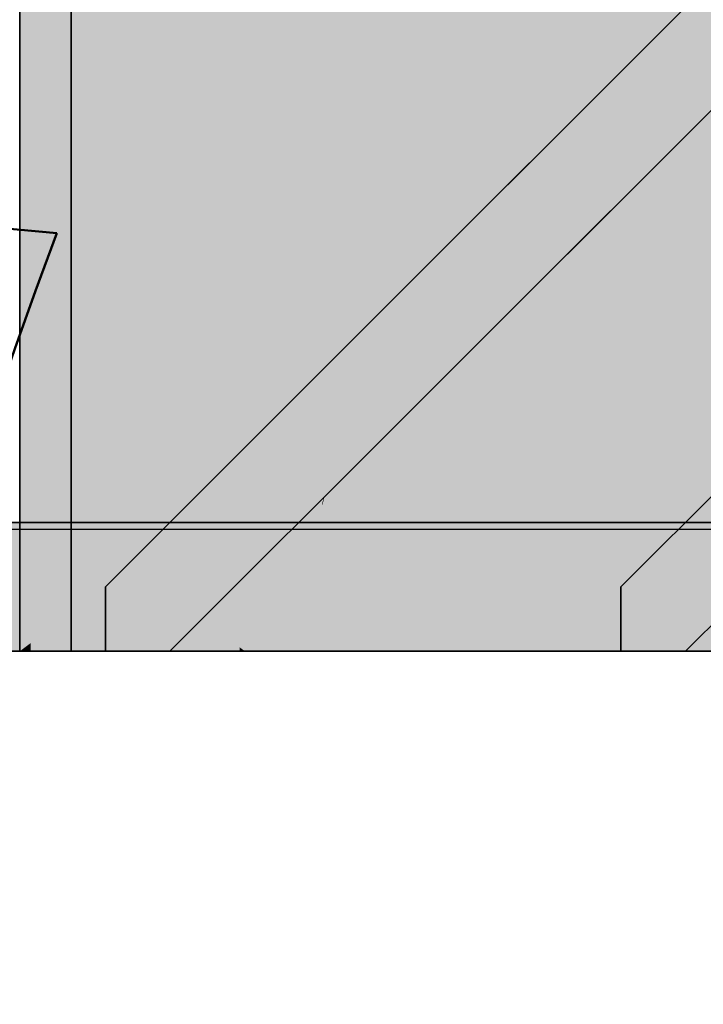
# Model space of a CAD drawing. Extents: x -357 to 533, y -64 to 530.
# Tile 15 of 135: x -82.682 to -82.152, y 218.502 to 219.267. Entities that reach past the tile are written whole.
import ezdxf

# ---------------------------------------------------------------- set-up
doc = ezdxf.new("R2010")
doc.units = 0
doc.layers.get('0').update_dxf_attribs({"lineweight": 35})
doc.layers.add('5_EG-BESTAND', color=7, linetype='Continuous', lineweight=25)
for name, color, linetype, lineweight, true_color in [('L_Auslass', 7, 'Continuous', 35, 0xababab), ('L_Auslass-Shading', 7, 'Continuous', 35, 0xababab), ('X_Aenderungen', 4, 'Continuous', 50, 0x00ffff)]:
    doc.layers.add(name, color=color, linetype=linetype, lineweight=lineweight, true_color=true_color)

# ---------------------------------------------------------------- blocks, each defined once
blk = doc.blocks.new('Shading-A06HSW5UNL', base_point=(-74.85352, 218.88835))
at = {"layer": 'L_Auslass-Shading', "color": 251, "true_color": 0x5d5d5d}
for points in [[(-82.67389, 219.65668), (-82.68228, 219.77625), (-82.67389, 218.78253), (-82.68228, 218.77625)], [(-82.68228, 218.77625), (-82.67326, 218.77625), (-82.68228, 219.77625), (-82.67326, 219.65884)], [(-82.64713, 219.77625), (-82.65125, 219.334), (-82.63206, 219.77625), (-82.63795, 219.14449)], [(-82.63206, 219.77625), (-82.64713, 219.77625), (-82.63206, 219.12277), (-82.64713, 219.3188)], [(-82.57203, 219.77625), (-82.64228, 219.77625), (-82.56579, 219.13869), (-82.56562, 218.87625)], [(-82.64228, 219.77625), (-82.64228, 218.87625), (-82.56562, 218.87625)], [(-82.57203, 219.77625), (-82.64228, 219.77625), (-82.56619, 219.14969), (-82.56619, 218.77625)], [(-82.64228, 219.77625), (-82.64228, 218.77625), (-82.56619, 218.77625)], [(-82.63795, 219.14449), (-82.63439, 219.09377), (-82.63206, 219.77625), (-82.62867, 219.77625)], [(-82.62867, 219.77625), (-82.63439, 219.09377), (-82.61352, 219.02182), (-82.62934, 219.02182)], [(-82.62867, 219.77625), (-82.63206, 219.77625), (-82.62801, 219.07002), (-82.63206, 219.12277)], [(-82.62801, 219.07002), (-82.60542, 218.77625), (-82.62867, 219.77625), (-82.60542, 219.77625)], [(-82.62867, 219.77625), (-82.61352, 219.02182), (-82.60542, 219.77625)], [(-82.56619, 219.77625), (-82.57203, 219.77625), (-82.56579, 219.13869)], [(-82.56619, 219.77625), (-82.57203, 219.77625), (-82.56619, 219.14969)], [(-82.67389, 218.78253), (-82.65125, 218.79953), (-82.67389, 219.65668), (-82.65125, 219.334)], [(-82.67326, 219.65884), (-82.67326, 218.77625), (-82.64713, 219.3188), (-82.64713, 218.77625)], [(-82.63795, 219.14449), (-82.65125, 219.334), (-82.63795, 218.80949), (-82.65125, 218.79953)], [(-82.63206, 219.12277), (-82.64713, 219.3188), (-82.63206, 218.77625), (-82.64713, 218.77625)], [(-82.63439, 219.09377), (-82.63795, 219.14449), (-82.63416, 218.81235), (-82.63795, 218.80949)], [(-82.62801, 219.07002), (-82.63206, 219.12277), (-82.62773, 218.77625), (-82.63206, 218.77625)], [(-82.63416, 218.81235), (-82.61562, 218.82625), (-82.63439, 219.09377)], [(-82.62773, 218.77625), (-82.60542, 218.77625), (-82.62801, 219.07002)], [(-82.62934, 219.02182), (-82.61562, 218.82625), (-82.61352, 219.02182)], [(-82.63412, 218.77625), (-82.61562, 218.77625), (-82.63416, 218.81235), (-82.61562, 218.82625)], [(-82.63416, 218.81235), (-82.63795, 218.80949), (-82.63412, 218.77625), (-82.63795, 218.77625)], [(-82.63795, 218.80949), (-82.65125, 218.79953), (-82.63795, 218.77625), (-82.65125, 218.77625)], [(-82.67389, 218.77625), (-82.65125, 218.77625), (-82.67389, 218.78253), (-82.65125, 218.79953)], [(-82.67389, 218.78253), (-82.68228, 218.77625), (-82.67389, 218.77625)]]:
    blk.add_solid(points, dxfattribs=at)
at = {"layer": 'L_Auslass-Shading', "color": 251, "true_color": 0x6c6c6c}
for points in [[(-82.60784, 218.83403), (-82.60542, 219.77625), (-82.61401, 218.82785), (-82.61352, 219.02182)], [(-82.56421, 218.87766), (-82.60542, 219.77625), (-82.60784, 218.83403)], [(-82.46352, 218.97835), (-82.46054, 219.08788), (-82.56421, 218.87766), (-82.60542, 219.77625)], [(-82.51743, 218.92444), (-82.51756, 219.54968), (-82.56579, 219.13869), (-82.56619, 219.77625)], [(-82.51743, 218.92444), (-82.50744, 218.93442), (-82.51756, 219.54968), (-82.50757, 219.50311)], [(-82.50744, 218.93442), (-82.47298, 218.96887), (-82.50757, 219.50311), (-82.47269, 219.34064)], [(-82.47269, 219.34064), (-82.47298, 218.96887), (-82.43279, 219.15468), (-82.43656, 219.00531)], [(-82.43656, 219.00531), (-82.43562, 219.00624), (-82.43279, 219.15468), (-82.41657, 219.07913)], [(-82.51743, 218.92444), (-82.56579, 219.13869), (-82.51938, 218.92249)], [(-82.56579, 219.13869), (-82.56562, 218.87625), (-82.51938, 218.92249)], [(-82.44804, 218.99382), (-82.44838, 219.03012), (-82.46352, 218.97835), (-82.46054, 219.08788)], [(-82.43562, 219.00624), (-82.40706, 219.03481), (-82.41657, 219.07913)], [(-82.44201, 218.99985), (-82.44838, 219.03012), (-82.44804, 218.99382)], [(-82.61352, 219.02182), (-82.61562, 218.82625), (-82.61401, 218.82785)]]:
    blk.add_solid(points, dxfattribs=at)
at = {"layer": 'L_Auslass-Shading', "color": 8, "true_color": 0x6e6e6e}
for points in [[(-82.60542, 219.77625), (-82.60542, 218.77625), (-82.49475, 219.29002), (-82.49709, 218.77625)], [(-82.49253, 219.77625), (-82.60542, 219.77625), (-82.46054, 219.08788)], [(-82.52093, 219.14969), (-82.52093, 219.57539), (-82.56619, 219.14969), (-82.56619, 219.77625)], [(-82.44118, 219.22148), (-82.44118, 219.77625), (-82.52093, 219.57539), (-82.52093, 219.77625)], [(-82.4162, 219.77625), (-82.49253, 219.77625), (-82.4162, 218.94495), (-82.49475, 219.29002)], [(-82.46054, 219.08788), (-82.47607, 219.77625), (-82.49253, 219.77625)], [(-82.44362, 219.1405), (-82.4162, 219.77625), (-82.47607, 219.77625)], [(-82.46054, 219.08788), (-82.44838, 219.03012), (-82.47607, 219.77625), (-82.44362, 219.1405)], [(-82.47269, 219.34064), (-82.42812, 219.20691), (-82.44118, 219.77625), (-82.37728, 219.77625)], [(-82.43981, 219.06595), (-82.4162, 219.77625), (-82.44362, 219.1405)], [(-82.34084, 219.15814), (-82.34084, 219.77625), (-82.44118, 219.22148), (-82.44118, 219.77625)], [(-82.40626, 219.77625), (-82.4162, 219.77625), (-82.43857, 219.0415), (-82.43981, 219.06595)], [(-82.40626, 219.77625), (-82.43857, 219.0415), (-82.43728, 219.0571)], [(-82.43728, 219.0571), (-82.43176, 219.12383), (-82.40626, 219.77625), (-82.40402, 219.77625)], [(-82.43176, 219.12383), (-82.3778, 219.77625), (-82.40402, 219.77625)], [(-82.42812, 219.20691), (-82.39939, 219.12068), (-82.37728, 219.77625), (-82.34084, 219.77625)], [(-82.40626, 219.77625), (-82.4162, 219.77625), (-82.40626, 218.90128), (-82.4162, 218.94495)], [(-82.40402, 219.77625), (-82.40626, 219.77625), (-82.40347, 218.88904), (-82.40626, 218.90128)], [(-82.40402, 219.77625), (-82.3778, 218.86789), (-82.3778, 219.77625)], [(-82.40402, 219.77625), (-82.40347, 218.88904), (-82.3778, 218.86789), (-82.39323, 218.84399)], [(-82.44118, 218.77625), (-82.44118, 219.22148), (-82.52093, 218.77625), (-82.52093, 219.57539)], [(-82.42812, 219.20691), (-82.47269, 219.34064), (-82.43279, 219.15468)], [(-82.49709, 218.77625), (-82.4162, 218.77625), (-82.49475, 219.29002), (-82.4162, 218.94495)], [(-82.34084, 219.15814), (-82.44118, 219.22148), (-82.39284, 219.00697)], [(-82.39284, 219.00697), (-82.44118, 219.22148), (-82.44118, 218.86641)], [(-82.41657, 219.07913), (-82.39939, 219.12068), (-82.43279, 219.15468), (-82.42812, 219.20691)], [(-82.34084, 218.77625), (-82.34084, 219.15814), (-82.39284, 219.00697)], [(-82.52093, 218.77625), (-82.52093, 219.14969), (-82.56619, 218.77625), (-82.56619, 219.14969)], [(-82.44838, 219.03012), (-82.44201, 218.99985), (-82.44362, 219.1405), (-82.43981, 219.06595)], [(-82.40706, 219.03481), (-82.39939, 219.12068), (-82.41657, 219.07913)], [(-82.43981, 219.06595), (-82.44201, 218.99985), (-82.43857, 219.0415)], [(-82.44118, 218.77625), (-82.34084, 218.77625), (-82.44118, 218.86641), (-82.39284, 219.00697)], [(-82.40626, 218.90128), (-82.4162, 218.94495), (-82.40626, 218.77625), (-82.4162, 218.77625)], [(-82.40347, 218.88904), (-82.40626, 218.90128), (-82.4034, 218.77625), (-82.40626, 218.77625)], [(-82.40347, 218.88904), (-82.40343, 218.82817), (-82.39323, 218.84399)], [(-82.39323, 218.84399), (-82.3778, 218.77625), (-82.3778, 218.86789)], [(-82.40343, 218.82817), (-82.4034, 218.77625), (-82.39323, 218.84399), (-82.3778, 218.77625)]]:
    blk.add_solid(points, dxfattribs=at)
at = {"layer": 'L_Auslass-Shading', "color": 8, "true_color": 0x797979}
for points in [[(-82.43176, 219.12383), (-82.41581, 219.02605), (-82.3778, 219.77625), (-82.4007, 219.04117)], [(-82.4007, 219.04117), (-82.29301, 219.14885), (-82.3778, 219.77625)], [(-82.29301, 219.14885), (-82.16562, 219.27625), (-82.3778, 219.77625)], [(-82.41581, 219.02605), (-82.43176, 219.12383), (-82.43006, 219.0118), (-82.43728, 219.0571)], [(-82.43006, 219.0118), (-82.43728, 219.0571), (-82.43917, 219.0027), (-82.43857, 219.0415)], [(-82.43857, 219.0415), (-82.44201, 218.99985), (-82.43917, 219.0027)], [(-82.21561, 218.82625), (-82.38123, 218.96063), (-82.21561, 218.77625)]]:
    blk.add_solid(points, dxfattribs=at)
at = {"layer": 'L_Auslass-Shading', "color": 8, "true_color": 0x787878}
for points in [[(-82.34084, 219.77625), (-82.39939, 219.12068), (-82.36201, 219.09659)], [(-82.34084, 219.77625), (-82.30852, 219.46632), (-82.16562, 219.27625), (-82.2183, 219.22357)], [(-82.30852, 219.46632), (-82.27707, 219.16479), (-82.2183, 219.22357)], [(-82.35081, 219.45654), (-82.36201, 219.09659), (-82.27707, 219.16479), (-82.35184, 219.09003)], [(-82.35081, 219.45654), (-82.27707, 219.16479), (-82.28915, 219.28061)], [(-82.36201, 219.09659), (-82.39939, 219.12068), (-82.36256, 219.0793), (-82.40706, 219.03481)], [(-82.35184, 219.09003), (-82.36201, 219.09659), (-82.36256, 219.0793)]]:
    blk.add_solid(points, dxfattribs=at)
at = {"layer": 'L_Auslass-Shading', "color": 8, "true_color": 0x7d7d7d}
for points in [[(-82.32394, 218.77625), (-82.00816, 218.77625), (-82.3778, 218.86789), (-82.3778, 219.77625)], [(-82.3778, 219.77625), (-82.00816, 218.77625), (-82.18925, 219.77625), (-82.00816, 219.33591)], [(-82.17792, 218.89499), (-82.17792, 219.33101), (-82.34084, 219.15814), (-82.34084, 219.77625)], [(-82.04841, 218.97711), (-82.04841, 219.77625), (-82.17792, 219.33101), (-82.17792, 219.77625)], [(-82.04841, 218.77625), (-82.04841, 218.97711), (-82.17792, 218.77625), (-82.17792, 219.33101)], [(-82.17792, 218.77625), (-82.17792, 218.89499), (-82.34084, 218.77625), (-82.34084, 219.15814)], [(-82.3778, 218.77625), (-82.32394, 218.77625), (-82.3778, 218.86789)]]:
    blk.add_solid(points, dxfattribs=at)
at = {"layer": 'L_Auslass-Shading', "color": 8, "true_color": 0x7b7b7b}
for points in [[(-82.1513, 218.97649), (-82.11562, 219.22624), (-82.25642, 219.08545)], [(-82.16562, 218.87625), (-82.1513, 218.97649), (-82.31292, 219.02895), (-82.25642, 219.08545)]]:
    blk.add_solid(points, dxfattribs=at)
at = {"layer": 'L_Auslass-Shading', "color": 8, "true_color": 0x7a7a7a}
for points in [[(-82.21317, 219.1142), (-82.15306, 219.07648), (-82.21351, 219.12836), (-82.11562, 219.22624)], [(-82.22208, 219.11978), (-82.21317, 219.1142), (-82.21351, 219.12836)], [(-82.21561, 218.82625), (-82.15306, 219.07648), (-82.38123, 218.96063), (-82.22208, 219.11978)]]:
    blk.add_solid(points, dxfattribs=at)
at = {"layer": 'L_Auslass-Shading', "color": 8, "true_color": 0x818181}
for points in [[(-82.15205, 218.88982), (-82.00769, 219.03416), (-82.15306, 219.07648), (-82.11562, 219.22624)], [(-82.21561, 218.82625), (-82.15205, 218.88982), (-82.15306, 219.07648)], [(-82.135, 218.80687), (-82.16562, 218.77625), (-82.12721, 218.77625)]]:
    blk.add_solid(points, dxfattribs=at)
at = {"layer": 'L_Auslass-Shading', "color": 8, "true_color": 0x767676}
for points in [[(-82.31292, 219.02895), (-82.32928, 219.01257), (-82.16562, 218.87625), (-82.28811, 218.94608)], [(-82.32928, 219.01257), (-82.3567, 218.98517), (-82.28811, 218.94608)], [(-82.46561, 218.87625), (-82.39416, 218.87625), (-82.3567, 218.98517)], [(-82.28811, 218.94608), (-82.3567, 218.98517), (-82.32344, 218.87625), (-82.3689, 218.94968)], [(-82.3689, 218.94968), (-82.39416, 218.87625), (-82.32344, 218.87625)], [(-82.28811, 218.94608), (-82.32344, 218.87625), (-82.24487, 218.87625)], [(-82.16562, 218.87625), (-82.28811, 218.94608), (-82.24487, 218.87625)], [(-82.83576, 218.77625), (-82.66454, 218.77625), (-82.83576, 218.87625), (-82.66452, 218.83638)], [(-82.83576, 218.87625), (-82.66452, 218.83638), (-82.6645, 218.87625)], [(-82.6645, 218.87625), (-82.66452, 218.83638), (-82.66251, 218.87625), (-82.66251, 218.83591)], [(-82.66251, 218.83591), (-82.40619, 218.77625), (-82.66251, 218.87625), (-82.40619, 218.87625)], [(-82.11174, 218.77625), (-82.50735, 218.87625), (-82.50735, 218.77625)], [(-82.11174, 218.77625), (-82.11174, 218.87625), (-82.50735, 218.87625)], [(-82.66452, 218.83638), (-82.66454, 218.77625), (-82.66251, 218.83591), (-82.66251, 218.77625)], [(-82.66251, 218.77625), (-82.40619, 218.77625), (-82.66251, 218.83591)]]:
    blk.add_solid(points, dxfattribs=at)
at = {"layer": 'L_Auslass-Shading', "color": 252, "true_color": 0x858585}
blk.add_solid([(-82.1513, 218.97649), (-82.16562, 218.87625), (-82.13206, 218.90981)], dxfattribs=at)
at = {"layer": 'L_Auslass-Shading', "color": 8, "true_color": 0x737373}
for points in [[(-82.38123, 218.96063), (-82.41081, 218.93105), (-82.37866, 218.95776), (-82.38699, 218.94487)], [(-82.38699, 218.94487), (-82.37389, 218.95245), (-82.37866, 218.95776)], [(-82.33368, 218.83331), (-82.37389, 218.95245), (-82.4035, 218.9193), (-82.38699, 218.94487)], [(-82.27032, 218.77625), (-82.37389, 218.95245), (-82.28574, 218.77625), (-82.33368, 218.83331)], [(-82.27032, 218.77625), (-82.21561, 218.77625), (-82.37389, 218.95245)], [(-82.38699, 218.94487), (-82.41081, 218.93105), (-82.4035, 218.9193)], [(-82.41415, 218.9277), (-82.42619, 218.91568), (-82.40626, 218.91501), (-82.4162, 218.8996)], [(-82.41415, 218.9277), (-82.40626, 218.91501), (-82.41081, 218.93105), (-82.4035, 218.9193)], [(-82.40626, 218.91501), (-82.32002, 218.77625), (-82.4035, 218.9193), (-82.31441, 218.77625)], [(-82.33368, 218.83331), (-82.4035, 218.9193), (-82.39659, 218.9082)], [(-82.42619, 218.91568), (-82.45775, 218.88411), (-82.46008, 218.8316), (-82.46653, 218.84708)], [(-82.42619, 218.91568), (-82.46008, 218.8316), (-82.4162, 218.8996)], [(-82.4162, 218.8996), (-82.33953, 218.77625), (-82.40626, 218.91501), (-82.32002, 218.77625)], [(-82.31441, 218.77625), (-82.33368, 218.83331), (-82.39659, 218.9082)], [(-82.46008, 218.8316), (-82.43702, 218.77625), (-82.4162, 218.8996), (-82.4101, 218.88979)], [(-82.33953, 218.77625), (-82.4101, 218.88979), (-82.43702, 218.77625)], [(-82.45775, 218.88411), (-82.47485, 218.86702), (-82.46653, 218.84708)], [(-82.49662, 218.77625), (-82.47485, 218.86702), (-82.51801, 218.77625), (-82.48563, 218.85623)], [(-82.47485, 218.86702), (-82.49662, 218.77625), (-82.47607, 218.80685), (-82.49582, 218.77625)], [(-82.47485, 218.86702), (-82.47607, 218.80685), (-82.46653, 218.84708)], [(-82.48563, 218.85623), (-82.56562, 218.77625), (-82.51801, 218.77625)], [(-82.47607, 218.80685), (-82.46008, 218.8316), (-82.46653, 218.84708)], [(-82.46008, 218.8316), (-82.47607, 218.80685), (-82.43702, 218.77625), (-82.48332, 218.77625)], [(-82.33368, 218.83331), (-82.31441, 218.77625), (-82.28574, 218.77625)], [(-82.47607, 218.80685), (-82.49582, 218.77625), (-82.48332, 218.77625)]]:
    blk.add_solid(points, dxfattribs=at)
at = {"layer": 'L_Auslass-Shading', "color": 251, "true_color": 0x606060}
for points in [[(-82.50735, 218.77625), (-82.64228, 218.87625), (-82.64228, 218.77625)], [(-82.50735, 218.77625), (-82.50735, 218.87625), (-82.64228, 218.87625)]]:
    blk.add_solid(points, dxfattribs=at)
at = {"layer": 'L_Auslass-Shading', "color": 252, "true_color": 0x898989}
for points in [[(-81.72284, 218.77625), (-82.40619, 218.87625), (-82.40619, 218.77625)], [(-81.72284, 218.77625), (-81.72284, 218.87625), (-82.40619, 218.87625)]]:
    blk.add_solid(points, dxfattribs=at)
blk = doc.blocks.new('Shading-A06HSW5WNL', base_point=(-74.7712, 218.87625))
at = {"layer": 'L_Auslass-Shading', "color": 251, "true_color": 0x5d5d5d}
for points in [[(-82.68228, 218.77625), (-82.67725, 218.77625), (-82.68228, 219.77625), (-82.67725, 219.71078)], [(-82.6776, 219.70956), (-82.68228, 219.77625), (-82.6776, 218.77975), (-82.68228, 218.77625)], [(-82.65416, 219.77625), (-82.65746, 219.42249), (-82.63909, 219.77625), (-82.64416, 219.23297)], [(-82.63909, 219.77625), (-82.65416, 219.77625), (-82.63909, 219.21429), (-82.65416, 219.41032)], [(-82.64416, 219.23297), (-82.64067, 219.18332), (-82.63909, 219.77625), (-82.6357, 219.77625)], [(-82.6264, 219.58983), (-82.64228, 219.77625), (-82.6264, 218.87625), (-82.64228, 218.87625)], [(-82.62664, 219.57069), (-82.64228, 219.77625), (-82.62664, 218.77625), (-82.64228, 218.77625)], [(-82.6357, 219.77625), (-82.64067, 219.18332), (-82.61126, 219.77625), (-82.61831, 218.86459)], [(-82.6357, 219.77625), (-82.63909, 219.77625), (-82.63512, 219.16269), (-82.63909, 219.21429)], [(-82.6357, 219.77625), (-82.63512, 219.16269), (-82.61126, 219.77625), (-82.61126, 218.85214)], [(-82.56619, 219.77625), (-82.62664, 219.77625), (-82.56562, 218.87625), (-82.6264, 219.58983)], [(-82.56619, 219.77625), (-82.62664, 219.77625), (-82.56619, 218.77625), (-82.62664, 219.57069)], [(-82.61831, 218.86459), (-82.61562, 218.82625), (-82.61126, 219.77625), (-82.60542, 219.77625)], [(-82.61126, 219.77625), (-82.61126, 218.85214), (-82.60542, 219.77625), (-82.6079, 218.80853)], [(-82.6079, 218.80853), (-82.60542, 218.77625), (-82.60542, 219.77625)], [(-82.6776, 218.77975), (-82.65746, 218.79486), (-82.6776, 219.70956), (-82.65746, 219.42249)], [(-82.67725, 219.71078), (-82.67725, 218.77625), (-82.65416, 219.41032), (-82.65416, 218.77625)], [(-82.56562, 218.87625), (-82.6264, 219.58983), (-82.6264, 218.87625)], [(-82.56619, 218.77625), (-82.62664, 219.57069), (-82.62664, 218.77625)], [(-82.64416, 219.23297), (-82.65746, 219.42249), (-82.64416, 218.80484), (-82.65746, 218.79486)], [(-82.63909, 219.21429), (-82.65416, 219.41032), (-82.63909, 218.77625), (-82.65416, 218.77625)], [(-82.64067, 219.18332), (-82.64416, 219.23297), (-82.64037, 218.80769), (-82.64416, 218.80484)], [(-82.63512, 219.16269), (-82.63909, 219.21429), (-82.63477, 218.77625), (-82.63909, 218.77625)], [(-82.64067, 219.18332), (-82.64037, 218.80769), (-82.61831, 218.86459), (-82.61831, 218.82423)], [(-82.63512, 219.16269), (-82.63477, 218.77625), (-82.61126, 218.85214), (-82.61126, 218.77625)], [(-82.61831, 218.82423), (-82.61562, 218.82625), (-82.61831, 218.86459)], [(-82.61126, 218.85214), (-82.61126, 218.77625), (-82.6079, 218.80853), (-82.60799, 218.77625)], [(-82.64037, 218.80769), (-82.64034, 218.77625), (-82.61831, 218.82423), (-82.61831, 218.77625)], [(-82.61831, 218.77625), (-82.61562, 218.77625), (-82.61831, 218.82423), (-82.61562, 218.82625)], [(-82.64416, 218.80484), (-82.65746, 218.79486), (-82.64416, 218.77625), (-82.65746, 218.77625)], [(-82.64037, 218.80769), (-82.64416, 218.80484), (-82.64034, 218.77625), (-82.64416, 218.77625)], [(-82.60799, 218.77625), (-82.60542, 218.77625), (-82.6079, 218.80853)], [(-82.6776, 218.77625), (-82.65746, 218.77625), (-82.6776, 218.77975), (-82.65746, 218.79486)], [(-82.6776, 218.77975), (-82.68228, 218.77625), (-82.6776, 218.77625)]]:
    blk.add_solid(points, dxfattribs=at)
at = {"layer": 'L_Auslass-Shading', "color": 251, "true_color": 0x6c6c6c}
for points in [[(-82.47086, 218.98755), (-82.47235, 219.14398), (-82.61562, 218.82625), (-82.60542, 219.77625)], [(-82.52757, 219.59625), (-82.56619, 219.77625), (-82.5274, 218.91446), (-82.56562, 218.87625)], [(-82.52757, 219.59625), (-82.5274, 218.91446), (-82.51756, 219.54968), (-82.51743, 218.92444)], [(-82.51743, 218.92444), (-82.47298, 218.96887), (-82.51756, 219.54968), (-82.47269, 219.34064)], [(-82.47298, 218.96887), (-82.43893, 219.00293), (-82.47269, 219.34064), (-82.4388, 219.18266)], [(-82.40706, 219.03481), (-82.4388, 219.18266), (-82.43893, 219.00293)], [(-82.4707, 218.97116), (-82.46075, 218.98111), (-82.47235, 219.14398), (-82.46189, 219.0943)], [(-82.46075, 218.98111), (-82.44201, 218.99985), (-82.46189, 219.0943)], [(-82.47086, 218.98755), (-82.61562, 218.82625), (-82.4821, 218.95976)], [(-82.4707, 218.97116), (-82.47086, 218.98755), (-82.4821, 218.95976)]]:
    blk.add_solid(points, dxfattribs=at)
at = {"layer": 'L_Auslass-Shading', "color": 8, "true_color": 0x6e6e6e}
for points in [[(-82.56136, 218.81557), (-82.48575, 218.88306), (-82.60542, 219.77625), (-82.46125, 219.14285)], [(-82.49522, 219.77625), (-82.60542, 219.77625), (-82.4674, 219.16989)], [(-82.60542, 218.77625), (-82.56136, 218.81557), (-82.60542, 219.77625)], [(-82.60542, 219.77625), (-82.47235, 219.14398), (-82.49522, 219.77625), (-82.45361, 219.57855)], [(-82.53024, 219.61667), (-82.56619, 219.77625), (-82.53024, 218.77625), (-82.56619, 218.77625)], [(-82.52093, 219.57539), (-82.44118, 219.22148), (-82.52093, 219.77625), (-82.44118, 219.77625)], [(-82.46125, 219.14285), (-82.45836, 219.77625), (-82.4674, 219.16989), (-82.49522, 219.77625)], [(-82.47269, 219.34064), (-82.4388, 219.18266), (-82.44118, 219.77625), (-82.39584, 219.77625)], [(-82.46189, 219.0943), (-82.40586, 219.77625), (-82.4329, 219.77625)], [(-82.46189, 219.0943), (-82.44201, 218.99985), (-82.40586, 219.77625), (-82.43468, 219.08855)], [(-82.44508, 219.77625), (-82.45836, 219.77625), (-82.44508, 219.07181), (-82.46125, 219.14285)], [(-82.43513, 219.10672), (-82.43513, 219.77625), (-82.44508, 219.10672), (-82.44508, 219.77625)], [(-82.44118, 219.22148), (-82.39584, 219.02031), (-82.44118, 219.77625), (-82.39584, 219.77625)], [(-82.4388, 219.18266), (-82.35246, 219.77625), (-82.39584, 219.77625)], [(-82.4388, 219.18266), (-82.3968, 219.14969), (-82.35246, 219.77625), (-82.3569, 219.59648)], [(-82.43249, 219.10672), (-82.4329, 219.77625), (-82.43513, 219.10672), (-82.43513, 219.77625)], [(-82.40742, 219.10672), (-82.40586, 219.37518), (-82.43249, 219.10672), (-82.4329, 219.77625)], [(-82.40586, 219.77625), (-82.4231, 219.36485), (-82.3778, 219.77625), (-82.42173, 219.24509)], [(-82.40586, 219.41115), (-82.39474, 219.23212), (-82.40586, 219.77625), (-82.3778, 219.77625)], [(-82.39584, 219.02031), (-82.35246, 219.77625), (-82.39584, 219.77625)], [(-82.39584, 219.02031), (-82.34084, 219.03125), (-82.35246, 219.77625), (-82.34084, 219.31754)], [(-82.39474, 219.23212), (-82.3778, 218.95909), (-82.3778, 219.77625)], [(-82.46189, 219.0943), (-82.44506, 219.49014), (-82.47235, 219.14398), (-82.45147, 219.62802)], [(-82.53024, 219.61667), (-82.53024, 218.77625), (-82.52093, 219.57539), (-82.52093, 218.77625)], [(-82.52093, 218.77625), (-82.44118, 218.77625), (-82.52093, 219.57539), (-82.44118, 219.22148)], [(-82.39487, 219.22823), (-82.40586, 219.41115), (-82.39521, 219.21725), (-82.40586, 219.37518)], [(-82.39474, 219.23212), (-82.40586, 219.41115), (-82.39487, 219.22823)], [(-82.40586, 219.10672), (-82.40586, 219.37518), (-82.40742, 219.10672)], [(-82.40586, 218.91563), (-82.40454, 218.91766), (-82.40586, 219.37518), (-82.39521, 219.21725)], [(-82.4231, 219.36485), (-82.43468, 219.08855), (-82.42173, 219.24509)], [(-82.38602, 219.08107), (-82.39487, 219.22823), (-82.39521, 219.21725)], [(-82.38602, 219.08107), (-82.3778, 218.95909), (-82.39487, 219.22823), (-82.39474, 219.23212)], [(-82.44118, 219.22148), (-82.39584, 218.87134), (-82.39584, 219.02031)], [(-82.44118, 219.22148), (-82.44118, 218.77625), (-82.39584, 218.87134), (-82.42855, 218.77625)], [(-82.40454, 218.91766), (-82.3778, 218.95909), (-82.39521, 219.21725)], [(-82.3968, 219.14969), (-82.4388, 219.18266), (-82.43172, 219.14969)], [(-82.40706, 219.03481), (-82.3968, 219.14969), (-82.43172, 219.14969)], [(-82.46227, 218.91943), (-82.46125, 219.14285), (-82.48575, 218.88306)], [(-82.44833, 218.84984), (-82.46125, 219.14285), (-82.45243, 218.84346), (-82.46169, 219.04541)], [(-82.44508, 219.07181), (-82.46125, 219.14285), (-82.44508, 218.85486), (-82.44833, 218.84984)], [(-82.43513, 219.02814), (-82.43513, 219.10672), (-82.44508, 219.07181), (-82.44508, 219.10672)], [(-82.43243, 219.01624), (-82.43249, 219.10672), (-82.43513, 219.02814), (-82.43513, 219.10672)], [(-82.40857, 218.91142), (-82.40742, 219.10672), (-82.43243, 219.01624), (-82.43249, 219.10672)], [(-82.40586, 218.91563), (-82.40586, 219.10672), (-82.40857, 218.91142), (-82.40742, 219.10672)], [(-82.44508, 218.85486), (-82.44081, 218.86147), (-82.44508, 219.07181), (-82.43556, 219.03)], [(-82.45243, 218.84346), (-82.46169, 219.04541), (-82.46268, 218.82758)], [(-82.44081, 218.86147), (-82.43513, 218.87027), (-82.43556, 219.03), (-82.43513, 219.02814)], [(-82.43234, 218.87459), (-82.43243, 219.01624), (-82.43513, 218.87027), (-82.43513, 219.02814)], [(-82.34084, 219.03125), (-82.39584, 219.02031), (-82.37556, 218.93031)], [(-82.37556, 218.93031), (-82.35829, 218.85365), (-82.34084, 219.03125), (-82.34084, 218.90436)], [(-82.37556, 218.93031), (-82.39584, 219.02031), (-82.39584, 218.87134)], [(-82.43243, 219.01624), (-82.43234, 218.87459), (-82.40857, 218.91142)], [(-82.3778, 218.95909), (-82.40586, 218.91563), (-82.3778, 218.77625), (-82.40586, 218.89951)], [(-82.39584, 218.87134), (-82.35829, 218.85365), (-82.37556, 218.93031)], [(-82.46268, 218.82758), (-82.46227, 218.91943), (-82.49582, 218.77625), (-82.48575, 218.88306)], [(-82.40586, 218.91563), (-82.40857, 218.91142), (-82.40586, 218.89951)], [(-82.40857, 218.91142), (-82.43234, 218.87459), (-82.40586, 218.77625), (-82.43228, 218.77625)], [(-82.40857, 218.91142), (-82.40586, 218.77625), (-82.40586, 218.89951)], [(-82.35829, 218.85365), (-82.34084, 218.77625), (-82.34084, 218.90436)], [(-82.40586, 218.77625), (-82.3778, 218.77625), (-82.40586, 218.89951)], [(-82.55468, 218.77625), (-82.48575, 218.88306), (-82.55956, 218.77625), (-82.56136, 218.81557)], [(-82.49582, 218.77625), (-82.48575, 218.88306), (-82.55468, 218.77625)], [(-82.43228, 218.77625), (-82.43234, 218.87459), (-82.43513, 218.77625), (-82.43513, 218.87027)], [(-82.43513, 218.77625), (-82.43513, 218.87027), (-82.44508, 218.77625), (-82.44508, 218.85486)], [(-82.42855, 218.77625), (-82.39584, 218.77625), (-82.39584, 218.87134)], [(-82.39584, 218.87134), (-82.39584, 218.77625), (-82.35829, 218.85365), (-82.38491, 218.77625)], [(-82.44833, 218.84984), (-82.44508, 218.77625), (-82.44508, 218.85486)], [(-82.38491, 218.77625), (-82.34084, 218.77625), (-82.35829, 218.85365)], [(-82.44935, 218.77625), (-82.45243, 218.84346), (-82.46292, 218.77625), (-82.46268, 218.82758)], [(-82.44508, 218.77625), (-82.44833, 218.84984), (-82.44935, 218.77625), (-82.45243, 218.84346)], [(-82.49582, 218.77625), (-82.46292, 218.77625), (-82.46268, 218.82758)], [(-82.56136, 218.81557), (-82.60542, 218.77625), (-82.55956, 218.77625)]]:
    blk.add_solid(points, dxfattribs=at)
at = {"layer": 'L_Auslass-Shading', "color": 8, "true_color": 0x797979}
for points in [[(-82.16562, 219.27625), (-82.3778, 219.77625), (-82.23638, 219.20547), (-82.37872, 219.76512)], [(-82.42173, 219.24509), (-82.2953, 219.16574), (-82.37872, 219.76512), (-82.37355, 219.74477)], [(-82.2953, 219.16574), (-82.28352, 219.15834), (-82.37355, 219.74477), (-82.23638, 219.20547)], [(-82.42499, 219.01688), (-82.28352, 219.15834), (-82.43468, 219.08855), (-82.42173, 219.24509)], [(-82.43468, 219.08855), (-82.44201, 218.99985), (-82.42499, 219.01688)], [(-82.21561, 218.82625), (-82.38123, 218.96063), (-82.21561, 218.77625)]]:
    blk.add_solid(points, dxfattribs=at)
at = {"layer": 'L_Auslass-Shading', "color": 8, "true_color": 0x7d7d7d}
for points in [[(-82.3778, 219.77625), (-82.3084, 219.13054), (-82.22344, 219.35866)], [(-82.3778, 218.95909), (-82.3744, 218.95331), (-82.3778, 219.77625), (-82.3084, 219.13054)], [(-82.21931, 219.36975), (-82.17346, 219.25824), (-82.06948, 219.77208), (-82.06948, 219.25824)], [(-82.04841, 218.97711), (-82.04841, 219.71338), (-82.17792, 219.33101), (-82.17792, 219.59785)], [(-82.27831, 219.60536), (-82.30115, 219.39566), (-82.25153, 219.53218), (-82.25153, 218.91995)], [(-82.17792, 218.77625), (-82.17792, 219.33101), (-82.25153, 218.88699), (-82.25153, 219.53218)], [(-82.34084, 219.31754), (-82.34084, 219.03125), (-82.30852, 219.46632), (-82.30115, 219.39566)], [(-82.30115, 219.39566), (-82.34084, 219.03125), (-82.25153, 218.91995), (-82.25153, 218.88699)], [(-82.22344, 219.35866), (-82.15986, 219.18663), (-82.21931, 219.36975), (-82.15573, 219.21513)], [(-82.15986, 219.18663), (-82.22344, 219.35866), (-82.29063, 219.13126), (-82.2953, 219.16574)], [(-82.04841, 218.97711), (-82.17792, 219.33101), (-82.04841, 218.77625), (-82.17792, 218.77625)], [(-82.17346, 219.25824), (-82.06948, 219.0054), (-82.06948, 219.25824)], [(-82.15986, 219.18663), (-82.14164, 219.13734), (-82.15573, 219.21513), (-82.1504, 219.20218)], [(-82.15986, 219.18663), (-82.29063, 219.13126), (-82.16714, 219.13631)], [(-82.16714, 219.13631), (-82.14164, 219.13734), (-82.15986, 219.18663)], [(-82.2953, 219.16574), (-82.3084, 219.13054), (-82.29063, 219.13126)], [(-82.21236, 218.82411), (-82.16714, 219.13631), (-82.24543, 218.7968), (-82.29063, 219.13126)], [(-82.11066, 218.90811), (-82.14164, 219.13734), (-82.2071, 218.86044), (-82.16714, 219.13631)], [(-82.3744, 218.95331), (-82.27032, 218.77625), (-82.3084, 219.13054)], [(-82.29063, 219.13126), (-82.3084, 219.13054), (-82.24543, 218.7968), (-82.27032, 218.77625)], [(-82.25153, 218.77625), (-82.25153, 218.88699), (-82.34084, 218.77625), (-82.34084, 219.03125)], [(-82.3778, 218.95909), (-82.3778, 218.77625), (-82.27032, 218.77625)], [(-82.11066, 218.90811), (-82.2071, 218.86044), (-82.19728, 218.83658)], [(-82.17247, 218.77625), (-82.09283, 218.77625), (-82.19728, 218.83658), (-82.11066, 218.90811)], [(-82.25153, 218.88699), (-82.25153, 218.77625), (-82.18296, 218.77625)], [(-82.17792, 218.77625), (-82.25153, 218.88699), (-82.18296, 218.77625)], [(-82.2071, 218.86044), (-82.21236, 218.82411), (-82.19728, 218.83658)], [(-82.2193, 218.77625), (-82.17247, 218.77625), (-82.21236, 218.82411), (-82.19728, 218.83658)], [(-82.23839, 218.77625), (-82.2193, 218.77625), (-82.2242, 218.81435), (-82.21236, 218.82411)], [(-82.24265, 218.77625), (-82.23839, 218.77625), (-82.24543, 218.7968), (-82.2242, 218.81435)], [(-82.24543, 218.7968), (-82.27032, 218.77625), (-82.24265, 218.77625)]]:
    blk.add_solid(points, dxfattribs=at)
at = {"layer": 'L_Auslass-Shading', "color": 8, "true_color": 0x787878}
for points in [[(-82.2213, 219.23164), (-82.34084, 219.77625), (-82.3569, 219.59648)], [(-82.2213, 219.23164), (-82.20053, 219.24133), (-82.34084, 219.77625), (-82.18584, 219.33394)], [(-82.3569, 219.59648), (-82.3968, 219.14969), (-82.34725, 219.57054), (-82.35983, 219.16696)], [(-82.35983, 219.16696), (-82.2213, 219.23164), (-82.34725, 219.57054)], [(-82.16562, 219.27625), (-82.18584, 219.33394), (-82.20053, 219.24133)], [(-82.2183, 219.22357), (-82.20053, 219.24133), (-82.2213, 219.23164)], [(-82.36256, 219.0793), (-82.2183, 219.22357), (-82.35983, 219.16696), (-82.2213, 219.23164)], [(-82.3968, 219.14969), (-82.40016, 219.0417), (-82.35983, 219.16696), (-82.36256, 219.0793)], [(-82.3968, 219.14969), (-82.40706, 219.03481), (-82.40016, 219.0417)]]:
    blk.add_solid(points, dxfattribs=at)
at = {"layer": 'L_Auslass-Shading', "color": 8, "true_color": 0x7a7a7a}
for points in [[(-82.20706, 218.86046), (-82.11562, 219.22624), (-82.21351, 219.12836)], [(-82.21561, 218.82625), (-82.20706, 218.86046), (-82.38123, 218.96063), (-82.21351, 219.12836)]]:
    blk.add_solid(points, dxfattribs=at)
at = {"layer": 'L_Auslass-Shading', "color": 8, "true_color": 0x7b7b7b}
for points in [[(-82.16562, 218.87625), (-82.11562, 219.22624), (-82.18315, 218.89442), (-82.20317, 219.13869)], [(-82.20317, 219.13869), (-82.31292, 219.02895), (-82.18315, 218.89442)]]:
    blk.add_solid(points, dxfattribs=at)
at = {"layer": 'L_Auslass-Shading', "color": 252, "true_color": 0x858585}
blk.add_solid([(-82.11286, 219.22664), (-82.11562, 219.22624), (-82.12865, 218.91321), (-82.16562, 218.87625)], dxfattribs=at)
at = {"layer": 'L_Auslass-Shading', "color": 8, "true_color": 0x818181}
for points in [[(-82.11746, 219.21887), (-82.20706, 218.86046), (-82.09586, 218.94601), (-82.1734, 218.86845)], [(-82.04051, 218.90135), (-82.16562, 218.77625), (-82.05859, 218.77625)], [(-82.20706, 218.86046), (-82.21561, 218.82625), (-82.1734, 218.86845)]]:
    blk.add_solid(points, dxfattribs=at)
at = {"layer": 'L_Auslass-Shading', "color": 8, "true_color": 0x767676}
for points in [[(-82.46561, 218.87625), (-82.35061, 218.87625), (-82.31292, 219.02895), (-82.18315, 218.89442)], [(-82.35061, 218.87625), (-82.16562, 218.87625), (-82.18315, 218.89442)], [(-82.4422, 218.87625), (-82.69264, 218.87625), (-82.4422, 218.78462), (-82.69264, 218.84293)], [(-82.50735, 218.87625), (-82.48651, 218.87097), (-82.48651, 218.87625)], [(-82.50735, 218.77625), (-82.48651, 218.77625), (-82.50735, 218.87625), (-82.48651, 218.87097)], [(-82.48651, 218.87097), (-82.11174, 218.77625), (-82.48651, 218.87625), (-82.11174, 218.87625)], [(-82.4422, 218.78462), (-82.40619, 218.77625), (-82.4422, 218.87625), (-82.40619, 218.87625)], [(-82.48651, 218.77625), (-82.11174, 218.77625), (-82.48651, 218.87097)], [(-82.4422, 218.78462), (-82.69264, 218.84293), (-82.4422, 218.77625), (-82.69264, 218.77625)], [(-82.4422, 218.77625), (-82.40619, 218.77625), (-82.4422, 218.78462)]]:
    blk.add_solid(points, dxfattribs=at)
at = {"layer": 'L_Auslass-Shading', "color": 8, "true_color": 0x737373}
for points in [[(-82.3711, 218.77625), (-82.21561, 218.77625), (-82.44575, 218.89612), (-82.38123, 218.96063)], [(-82.46114, 218.88072), (-82.45306, 218.86771), (-82.4464, 218.89546)], [(-82.44762, 218.89035), (-82.45306, 218.86771), (-82.44734, 218.88991)], [(-82.43904, 218.87654), (-82.44734, 218.88991), (-82.44674, 218.85753), (-82.45306, 218.86771)], [(-82.4464, 218.89546), (-82.44762, 218.89035), (-82.44575, 218.89612), (-82.44734, 218.88991)], [(-82.40343, 218.82817), (-82.44575, 218.89612), (-82.40626, 218.82381), (-82.44734, 218.88991)], [(-82.45306, 218.86771), (-82.46114, 218.88072), (-82.47501, 218.77625), (-82.56562, 218.77625)], [(-82.44362, 218.85252), (-82.43823, 218.87524), (-82.44674, 218.85753), (-82.43904, 218.87654)], [(-82.4162, 218.8084), (-82.40626, 218.82381), (-82.44362, 218.85252), (-82.43823, 218.87524)], [(-82.44674, 218.85753), (-82.45306, 218.86771), (-82.46825, 218.80437)], [(-82.44362, 218.85252), (-82.44674, 218.85753), (-82.47501, 218.77625), (-82.46825, 218.80437)], [(-82.44362, 218.85252), (-82.47501, 218.77625), (-82.4617, 218.77625)], [(-82.4617, 218.77625), (-82.43695, 218.77625), (-82.44362, 218.85252), (-82.4162, 218.8084)], [(-82.3711, 218.77625), (-82.40343, 218.82817), (-82.3767, 218.77625), (-82.40626, 218.82381)], [(-82.3767, 218.77625), (-82.40626, 218.82381), (-82.39622, 218.77625), (-82.4162, 218.8084)], [(-82.43695, 218.77625), (-82.4154, 218.77625), (-82.4162, 218.8084), (-82.4101, 218.79858)], [(-82.39622, 218.77625), (-82.4101, 218.79858), (-82.4154, 218.77625)]]:
    blk.add_solid(points, dxfattribs=at)
at = {"layer": 'L_Auslass-Shading', "color": 251, "true_color": 0x606060}
for points in [[(-82.64228, 218.77625), (-82.51163, 218.77625), (-82.64228, 218.87625), (-82.51163, 218.77942)], [(-82.64228, 218.87625), (-82.51163, 218.77942), (-82.51163, 218.87625)], [(-82.51163, 218.77942), (-82.50735, 218.77625), (-82.51163, 218.87625), (-82.50735, 218.87625)], [(-82.51163, 218.77625), (-82.50735, 218.77625), (-82.51163, 218.77942)]]:
    blk.add_solid(points, dxfattribs=at)
at = {"layer": 'L_Auslass-Shading', "color": 252, "true_color": 0x898989}
for points in [[(-82.40619, 218.77625), (-81.79749, 218.77625), (-82.40619, 218.87625), (-81.79749, 218.78717)], [(-82.40619, 218.87625), (-81.79749, 218.78717), (-81.79749, 218.87625)]]:
    blk.add_solid(points, dxfattribs=at)
blk = doc.blocks.new('Referenz-A06HSW74NL', base_point=(-327.47952, -41.14992))
at = {"layer": '5_EG-BESTAND', "color": 0, "lineweight": 35}
blk.add_line((-83.27139, 218.87053), (-65.22763, 218.87932), dxfattribs=at)
blk = doc.blocks.new('YGC-A06HSW7QNL', base_point=(-82.98228, 218.77625))
at = {"color": 0, "linetype": 'ByBlock', "lineweight": -2, "ltscale": 0.35}
for p, q in [((-82.68228, 219.77625), (-82.68228, 218.77625)), ((-82.64228, 219.77625), (-82.64228, 218.77625)), ((-82.64228, 219.77625), (-82.64228, 218.87625)), ((-82.44201, 218.99985), (-82.16562, 219.27625)), ((-82.40706, 219.0348), (-82.16562, 219.27625)), ((-82.16562, 218.87625), (-81.76562, 219.27625)), ((-82.11562, 219.22625), (-82.38124, 218.96063)), ((-82.11562, 219.22625), (-82.31292, 219.02894)), ((-82.56562, 218.87625), (-82.40706, 219.0348)), ((-82.21562, 218.82625), (-82.00769, 219.03417)), ((-82.31292, 219.02894), (-82.46562, 218.87625)), ((-82.61562, 218.82625), (-82.44201, 218.99985)), ((-81.95635, 218.98551), (-82.16562, 218.77625)), ((-82.38124, 218.96063), (-82.56562, 218.77625)), ((-82.40619, 218.87625), (-82.83576, 218.87625)), ((-82.64228, 218.87625), (-82.64228, 218.77625)), ((-82.50735, 218.87625), (-82.64228, 218.87625)), ((-82.64228, 218.87625), (-82.56562, 218.87625)), ((-82.11174, 218.87625), (-82.50735, 218.87625)), ((-82.46562, 218.87625), (-82.16562, 218.87625)), ((-81.72284, 218.87625), (-82.40619, 218.87625)), ((-82.61562, 218.77625), (-82.61562, 218.82625)), ((-82.21562, 218.77625), (-82.21562, 218.82625)), ((-82.83576, 218.77625), (-82.40619, 218.77625)), ((-82.68228, 218.77625), (-82.60542, 218.77625)), ((-82.68228, 218.77625), (-82.61562, 218.77625)), ((-82.64228, 218.77625), (-82.50735, 218.77625)), ((-82.64228, 218.77625), (-82.56619, 218.77625)), ((-82.60542, 218.77625), (-82.3778, 218.77625)), ((-82.56619, 218.77625), (-82.34085, 218.77625)), ((-82.56562, 218.77625), (-82.21562, 218.77625)), ((-82.50735, 218.77625), (-82.11174, 218.77625)), ((-82.40619, 218.77625), (-81.72284, 218.77625)), ((-82.3778, 218.77625), (-82.00816, 218.77625)), ((-82.34085, 218.77625), (-81.9749, 218.77625)), ((-82.16562, 218.77625), (-82.05807, 218.77625))]:
    blk.add_line(p, q, dxfattribs=at)
blk = doc.blocks.new('Revisionswolke-A06HSW9QNL', base_point=(-94.45983, 206.67165))
at = {"color": 0, "linetype": 'ByBlock', "lineweight": -2, "ltscale": 0.5}
for centre, major_axis, end_param in [((-82.16973, 224.83582), (-4.73672, 3.26888), 2.090716), ((-77.27491, 217.09433), (-5.3785, 2.00668), 2.08778)]:
    blk.add_ellipse(centre, major_axis=major_axis, ratio=1, start_param=0, end_param=end_param, dxfattribs=at)
blk = doc.blocks.new('YGC-A06HSWACNL', base_point=(-82.98228, 218.77625))
at = {"color": 0, "linetype": 'ByBlock', "lineweight": -2, "ltscale": 0.35}
for p, q in [((-82.68228, 219.77625), (-82.68228, 218.77625)), ((-82.64228, 219.77625), (-82.64228, 218.77625)), ((-82.64228, 219.77625), (-82.64228, 218.87625)), ((-82.44201, 218.99985), (-82.16562, 219.27625)), ((-82.40706, 219.0348), (-82.16562, 219.27625)), ((-82.16562, 218.87625), (-81.76562, 219.27625)), ((-82.11562, 219.22625), (-82.38124, 218.96063)), ((-82.11562, 219.22625), (-82.31292, 219.02894)), ((-82.56562, 218.87625), (-82.40706, 219.0348)), ((-82.21562, 218.82625), (-82.00769, 219.03417)), ((-82.31292, 219.02894), (-82.46562, 218.87625)), ((-82.61562, 218.82625), (-82.44201, 218.99985)), ((-81.95635, 218.98551), (-82.16562, 218.77625)), ((-82.38124, 218.96063), (-82.56562, 218.77625)), ((-82.40619, 218.87625), (-82.83576, 218.87625)), ((-82.64228, 218.87625), (-82.64228, 218.77625)), ((-82.50735, 218.87625), (-82.64228, 218.87625)), ((-82.64228, 218.87625), (-82.56562, 218.87625)), ((-82.11174, 218.87625), (-82.50735, 218.87625)), ((-82.46562, 218.87625), (-82.16562, 218.87625)), ((-81.72284, 218.87625), (-82.40619, 218.87625)), ((-82.61562, 218.77625), (-82.61562, 218.82625)), ((-82.21562, 218.77625), (-82.21562, 218.82625)), ((-82.83576, 218.77625), (-82.40619, 218.77625)), ((-82.68228, 218.77625), (-82.60542, 218.77625)), ((-82.68228, 218.77625), (-82.61562, 218.77625)), ((-82.64228, 218.77625), (-82.50735, 218.77625)), ((-82.64228, 218.77625), (-82.56619, 218.77625)), ((-82.60542, 218.77625), (-82.3778, 218.77625)), ((-82.56619, 218.77625), (-82.34085, 218.77625)), ((-82.56562, 218.77625), (-82.21562, 218.77625)), ((-82.50735, 218.77625), (-82.11174, 218.77625)), ((-82.40619, 218.77625), (-81.72284, 218.77625)), ((-82.3778, 218.77625), (-82.00816, 218.77625)), ((-82.34085, 218.77625), (-81.9749, 218.77625)), ((-82.16562, 218.77625), (-82.05807, 218.77625))]:
    blk.add_line(p, q, dxfattribs=at)

msp = doc.modelspace()

# ---------------------------------------------------------------- block references
at = {"color": 251, "lineweight": 25, "ltscale": 0.25, "true_color": 0x585858}
msp.add_blockref('Referenz-A06HSW74NL', (-327.47952, -41.14992), dxfattribs=at)
at = {"layer": 'L_Auslass'}
for name, p in [('Shading-A06HSW5UNL', (-74.85352, 218.88835)), ('Shading-A06HSW5WNL', (-74.7712, 218.87625))]:
    msp.add_blockref(name, p, dxfattribs=at)
at = {"layer": 'L_Auslass', "ltscale": 0.35}
for name in ['YGC-A06HSW7QNL', 'YGC-A06HSWACNL']:
    msp.add_blockref(name, (-82.98228, 218.77625), dxfattribs=at)
at = {"layer": 'X_Aenderungen', "color": 1, "ltscale": 0.5, "true_color": 0xff0000}
msp.add_blockref('Revisionswolke-A06HSW9QNL', (-94.45983, 206.67165), dxfattribs=at)

doc.saveas('drawing.dxf')
